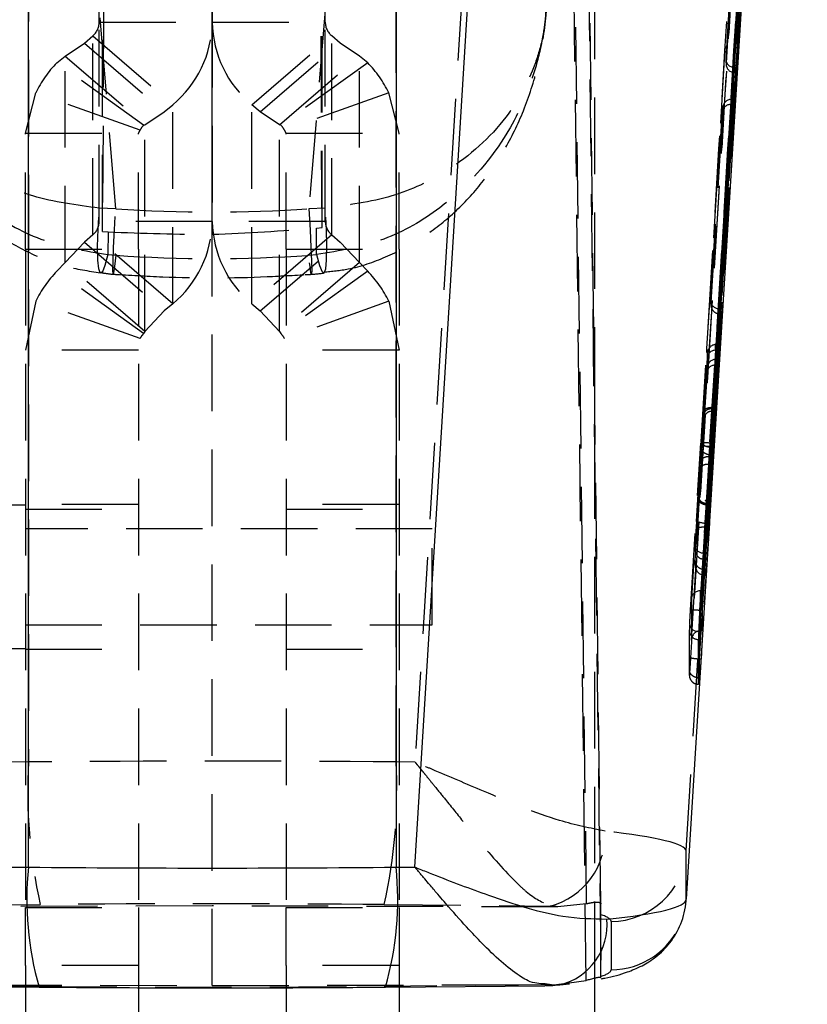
# Model space of a CAD drawing. Extents: x 144 to 818, y 5 to 576.
# Tile 37 of 49: x 512 to 538, y 456 to 488. Entities that reach past the tile are written whole.
import ezdxf

# ---------------------------------------------------------------- set-up
doc = ezdxf.new("R2010")
doc.units = 0
doc.header["$LTSCALE"] = 2
doc.linetypes.add('HIDDEN', pattern=[1.905, 1.27, -0.635])
doc.layers.get('0').update_dxf_attribs({"linetype": 'CONTINUOUS'})

msp = doc.modelspace()

# ---------------------------------------------------------------- linework, layer by layer
at = {"color": 7, "linetype": 'HIDDEN'}
for p, q in [((530.0999, 566.3839), (531.4465, 456.5885)), ((518.5487, 456.3256), (518.5487, 564.6791)), ((530.9602, 456.4938), (529.633, 564.708)), ((531.4469, 459.0342), (530.3195, 550.7379)), ((529.8537, 549.0674), (530.9605, 459.0407)), ((515.231, 545.8007), (514.9053, 481.3399)), ((518.5607, 545.8007), (518.5493, 481.2441)), ((522.1921, 481.4693), (521.8661, 545.9762)), ((531.2487, 456.5706), (531.2487, 544.944)), ((514.7987, 488.2748), (514.7987, 539.8844)), ((518.5487, 488.2748), (518.5487, 539.8844)), ((522.2987, 488.2748), (522.2987, 539.8844)), ((512.4478, 532.7489), (512.4478, 463.7424)), ((524.6496, 463.7424), (524.6496, 532.7489)), ((529.1866, 527.5729), (525.2777, 463.7369)), ((534.2786, 460.7903), (538.2964, 526.4053)), ((515.3449, 482.0924), (513.2409, 507.8032)), ((523.8565, 507.8032), (521.7525, 482.0924)), ((535.8607, 486.609), (536.4441, 496.1007)), ((536.5136, 496.1007), (535.9301, 486.6084)), ((536.1475, 495.8671), (535.5983, 486.932)), ((535.5983, 487.047), (535.8484, 491.1157)), ((536.1108, 490.8485), (535.8607, 486.7799)), ((535.9301, 486.7794), (536.1802, 490.848)), ((514.9053, 481.3399), (514.9053, 488.5989)), ((514.7987, 488.2748), (518.5487, 488.2748)), ((514.7987, 481.6722), (514.7987, 488.2748)), ((518.5487, 481.6722), (518.5487, 488.2748)), ((518.5487, 488.2748), (522.2987, 488.2748)), ((522.1921, 481.4693), (522.1921, 488.4695)), ((522.2987, 481.6722), (522.2987, 488.2748)), ((513.6628, 487.1571), (514.3053, 487.5869)), ((514.3053, 487.5869), (514.583, 487.8261)), ((514.3053, 487.5869), (516.957, 485.3027)), ((514.583, 487.8261), (517.2346, 485.5419)), ((514.583, 481.2236), (514.583, 487.8261)), ((519.8628, 485.5419), (522.5144, 487.8261)), ((520.1404, 485.3027), (522.7921, 487.5869)), ((522.7921, 487.5869), (522.5144, 487.8261)), ((522.5144, 481.2236), (522.5144, 487.8261)), ((523.4346, 487.1571), (522.7921, 487.5869)), ((513.39, 486.932), (513.6628, 487.1571)), ((516.2697, 484.8627), (513.39, 486.932)), ((513.6628, 480.3073), (513.6628, 487.1571)), ((513.6628, 487.1571), (516.3144, 484.8729)), ((520.783, 484.8729), (523.4346, 487.1571)), ((523.7074, 486.932), (520.8277, 484.8627)), ((523.7074, 486.932), (523.4346, 487.1571)), ((523.4346, 480.3073), (523.4346, 487.1571)), ((535.5978, 487.0317), (535.5978, 486.9133)), ((535.5983, 486.932), (535.5983, 487.047)), ((535.8778, 486.7794), (535.8778, 486.6084)), ((535.8778, 486.7794), (535.9301, 486.7794)), ((535.8778, 486.6084), (535.9301, 486.6084)), ((535.9301, 486.6084), (535.9301, 486.7794)), ((512.3487, 484.5959), (512.6902, 485.9353)), ((516.1548, 484.6991), (512.6902, 485.9353)), ((524.4072, 485.9353), (520.9426, 484.6991)), ((524.7487, 484.5959), (524.4072, 485.9353)), ((535.7835, 485.7163), (535.357, 478.7777)), ((535.4264, 478.7772), (535.853, 485.7163)), ((535.7664, 485.5505), (535.7664, 485.7163)), ((535.7835, 485.7163), (535.853, 485.7163)), ((535.853, 485.7163), (535.853, 485.5505)), ((516.3144, 484.8729), (516.957, 485.3027)), ((516.957, 485.3027), (517.2346, 485.5419)), ((517.2346, 478.9394), (517.2346, 485.5419)), ((520.1404, 485.3027), (519.8628, 485.5419)), ((519.8628, 478.9394), (519.8628, 485.5419)), ((520.783, 484.8729), (520.1404, 485.3027)), ((535.0946, 479.0449), (535.4869, 485.4269)), ((535.4869, 485.3168), (535.0946, 478.9348)), ((535.357, 478.6118), (535.7835, 485.5505)), ((535.853, 485.5505), (535.4264, 478.6113)), ((535.4869, 485.4269), (535.4869, 485.3168)), ((535.7835, 485.5505), (535.853, 485.5505)), ((516.0987, 484.5959), (516.1548, 484.6991)), ((516.2697, 484.8627), (516.3144, 484.8729)), ((516.3144, 478.0231), (516.3144, 484.8729)), ((520.783, 478.0231), (520.783, 484.8729)), ((520.8277, 484.8627), (520.783, 484.8729)), ((520.9987, 484.5959), (520.9426, 484.6991)), ((512.3487, 484.5959), (516.0987, 484.5959)), ((512.3487, 480.7557), (512.3487, 484.5959)), ((516.0987, 480.7557), (516.0987, 484.5959)), ((520.9987, 484.5959), (524.7487, 484.5959)), ((520.9987, 480.7557), (520.9987, 484.5959)), ((524.7487, 480.7557), (524.7487, 484.5959)), ((515.3449, 482.0924), (514.797, 482.1122)), ((522.3004, 482.1122), (521.7525, 482.0924)), ((518.5487, 481.6722), (514.7987, 481.6722)), ((522.2987, 481.6722), (518.5487, 481.6722)), ((522.0045, 481.4515), (522.1921, 481.4693)), ((522.0127, 480.5708), (522.0045, 481.4515)), ((514.583, 481.2236), (514.3053, 480.9844)), ((517.2346, 478.9394), (514.583, 481.2236)), ((514.9053, 481.3399), (515.0918, 481.3289)), ((515.0918, 481.3289), (515.0848, 480.5708)), ((522.5144, 481.2236), (519.8628, 478.9394)), ((522.5144, 481.2236), (522.7921, 480.9844)), ((512.3487, 480.7557), (516.0987, 480.7557)), ((512.3487, 480.7557), (512.3487, 458.9191)), ((514.3053, 480.9844), (513.6628, 480.3073)), ((514.3053, 480.9844), (516.957, 478.7002)), ((516.0987, 480.7557), (516.0987, 458.9191)), ((520.1404, 478.7002), (522.7921, 480.9844)), ((520.9987, 480.7557), (524.7487, 480.7557)), ((520.9987, 480.7557), (520.9987, 458.9191)), ((522.7921, 480.9844), (523.4346, 480.3073)), ((524.7487, 480.7557), (524.7487, 458.9191)), ((515.0848, 480.5708), (515.3449, 480.548)), ((521.7525, 480.548), (522.0127, 480.5708)), ((513.6628, 480.3073), (513.39, 480.018)), ((516.3144, 478.0231), (513.6628, 480.3073)), ((523.4346, 480.3073), (520.783, 478.0231)), ((523.4346, 480.3073), (523.7074, 480.018)), ((516.2697, 477.9488), (513.39, 480.018)), ((523.7074, 480.018), (520.8277, 477.9488)), ((512.6902, 479.0213), (512.3487, 477.4028)), ((516.1548, 477.7852), (512.6902, 479.0213)), ((517.2346, 478.9394), (516.957, 478.7002)), ((519.8628, 478.9394), (520.1404, 478.7002)), ((524.4072, 479.0213), (520.9426, 477.7852)), ((524.4072, 479.0213), (524.7487, 477.4028)), ((535.0941, 479.0296), (535.0941, 478.916)), ((535.0946, 478.9348), (535.0946, 479.0449)), ((535.3741, 478.7772), (535.3741, 478.6113)), ((535.3741, 478.7772), (535.4264, 478.7772)), ((535.4264, 478.6113), (535.4264, 478.7772)), ((516.957, 478.7002), (516.3144, 478.0231)), ((520.1404, 478.7002), (520.783, 478.0231)), ((535.3741, 478.6113), (535.4264, 478.6113)), ((516.3144, 478.0231), (516.2697, 477.9488)), ((520.783, 478.0231), (520.8277, 477.9488)), ((535.2781, 477.5868), (535.083, 474.1775)), ((535.1423, 474.1775), (535.3375, 477.5868)), ((535.2509, 477.3988), (535.2508, 477.5867)), ((535.2781, 477.5868), (535.3375, 477.5868)), ((535.3375, 477.5868), (535.3375, 477.3988)), ((516.0987, 477.4028), (512.3487, 477.4028)), ((524.7487, 477.4028), (520.9987, 477.4028)), ((534.8035, 474.3372), (534.9714, 477.2701)), ((534.9714, 477.1512), (534.8693, 475.3655)), ((534.9714, 477.2701), (534.9714, 477.1512)), ((535.1489, 475.4955), (535.2577, 477.3988)), ((535.3375, 477.3988), (535.2286, 475.4955)), ((535.2577, 477.3988), (535.3375, 477.3988)), ((534.8694, 475.283), (534.9714, 476.8179)), ((534.9714, 476.8179), (534.9714, 476.6952)), ((535.0807, 473.9253), (535.2782, 476.9019)), ((535.3375, 476.9019), (535.1401, 473.9253)), ((535.2578, 477.0934), (535.149, 475.4561)), ((535.2287, 475.4561), (535.3375, 477.0934)), ((535.2509, 476.902), (535.2509, 477.0934)), ((535.2578, 477.0934), (535.3375, 477.0934)), ((535.2782, 476.9019), (535.3375, 476.9019)), ((535.3375, 477.0934), (535.3375, 476.9019)), ((534.9714, 476.6952), (534.8013, 474.1293)), ((535.1485, 475.4955), (535.1489, 475.4955)), ((535.1489, 475.4955), (535.2286, 475.4955)), ((535.1361, 475.3741), (535.1361, 475.3741)), ((535.1361, 475.3741), (535.2226, 475.3741)), ((535.149, 475.4561), (535.1488, 475.4561)), ((535.149, 475.4561), (535.2287, 475.4561)), ((534.4209, 468.7797), (534.7601, 474.3186)), ((534.7627, 474.2507), (534.4515, 469.1685)), ((535.0595, 474.3188), (534.7204, 468.7798)), ((534.7685, 469.419), (535.0621, 474.214)), ((534.7691, 468.7798), (535.1083, 474.3188)), ((534.8186, 469.419), (535.1122, 474.214)), ((535.1083, 474.3188), (535.0595, 474.3188)), ((535.1122, 474.214), (535.0621, 474.214)), ((535.0441, 473.8774), (534.8313, 470.6736)), ((534.9109, 470.6723), (535.1238, 473.8773)), ((535.0441, 473.8773), (535.0441, 473.8774)), ((535.0441, 473.8773), (535.1238, 473.8773)), ((535.0807, 473.9253), (535.1401, 473.9253)), ((535.083, 474.1775), (535.1423, 474.1775)), ((534.5791, 470.9124), (534.7646, 473.7056)), ((534.8313, 469.9431), (535.042, 473.6253)), ((535.1217, 473.6251), (534.911, 469.9417)), ((535.042, 473.6253), (535.042, 473.6251)), ((535.042, 473.6251), (535.1217, 473.6251)), ((534.7625, 473.4984), (534.5791, 470.2929)), ((534.7074, 472.6965), (534.7075, 472.67)), ((512.3487, 472.2568), (510.8487, 472.2568)), ((516.0987, 472.2818), (512.3487, 472.2818)), ((524.7487, 472.2818), (520.9987, 472.2818)), ((534.6946, 472.5213), (534.5791, 470.7799)), ((534.5791, 470.4183), (534.6947, 472.438)), ((534.8516, 470.4703), (534.974, 472.3167)), ((534.9741, 472.2764), (534.8516, 470.1369)), ((534.9091, 472.4135), (534.9869, 472.4002)), ((535.0334, 472.3166), (534.9109, 470.4702)), ((534.911, 470.1368), (535.0334, 472.2764)), ((534.974, 472.3167), (534.9741, 472.3166)), ((534.9741, 472.3166), (535.0334, 472.3166)), ((534.9744, 472.2764), (534.9741, 472.2764)), ((534.9744, 472.2764), (535.0334, 472.2764)), ((534.9869, 472.4002), (534.9869, 472.4002)), ((534.9869, 472.4002), (535.0395, 472.4002)), ((535.0396, 472.4007), (534.9872, 472.4007)), ((512.3487, 472.1216), (516.0987, 472.1216)), ((520.9987, 472.1216), (524.7487, 472.1216)), ((534.6964, 471.7063), (534.4194, 467.1983)), ((534.7188, 467.151), (534.9958, 471.6594)), ((535.0453, 471.6594), (534.7683, 467.1508)), ((535.0453, 471.6594), (534.9958, 471.6594)), ((525.8487, 471.4693), (512.3487, 471.4693)), ((525.8487, 468.2943), (525.8487, 471.4693)), ((534.4485, 467.7816), (534.6774, 471.5077)), ((534.9769, 471.5183), (534.7664, 468.093)), ((535.0262, 471.5183), (534.8158, 468.093)), ((535.0262, 471.5183), (534.9769, 471.5183)), ((534.5786, 470.8988), (534.5786, 470.762)), ((534.5791, 470.7799), (534.5791, 470.9124)), ((534.8586, 470.6723), (534.9109, 470.6723)), ((534.8586, 470.6723), (534.8586, 470.4702)), ((534.9109, 470.4702), (534.9109, 470.6723)), ((534.5786, 470.4022), (534.5786, 470.2724)), ((534.5791, 470.2929), (534.5791, 470.4183)), ((534.8586, 470.4702), (534.9109, 470.4702)), ((534.8586, 470.1368), (534.8586, 469.9417)), ((534.8586, 470.1368), (534.911, 470.1368)), ((534.911, 469.9417), (534.911, 470.1368)), ((534.8586, 469.9417), (534.911, 469.9417)), ((534.748, 468.093), (534.7508, 469.419)), ((534.8186, 469.419), (534.7685, 469.419)), ((534.8158, 468.093), (534.8186, 469.419)), ((534.4515, 469.1685), (534.4485, 467.7816)), ((534.7204, 468.7798), (534.7204, 468.7798)), ((534.7691, 468.7798), (534.7204, 468.7798)), ((512.3487, 468.2943), (525.8487, 468.2943)), ((534.7279, 468.0766), (534.6926, 468.0766)), ((534.8158, 468.093), (534.7664, 468.093)), ((534.7148, 467.8049), (534.6837, 467.8049)), ((510.8487, 467.5068), (512.3487, 467.5068)), ((512.3487, 467.4818), (516.0987, 467.4818)), ((520.9987, 467.4818), (524.7487, 467.4818)), ((534.7188, 467.1508), (534.7188, 467.151)), ((534.7683, 467.1508), (534.7188, 467.1508)), ((534.7286, 466.5319), (534.692, 466.5319)), ((534.6805, 466.321), (534.6809, 466.3213)), ((534.7116, 466.321), (534.6805, 466.321)), ((512.4478, 463.7424), (511.8197, 463.7369)), ((525.2777, 463.7369), (524.6496, 463.7424)), ((534.2786, 459.1875), (534.2786, 460.7903)), ((518.5487, 458.9659), (507.0778, 458.936)), ((507.3336, 458.9647), (512.84, 459.0128)), ((512.3487, 458.9191), (516.0987, 458.9191)), ((512.3487, 456.9904), (512.3487, 458.9191)), ((516.0987, 458.9191), (516.0987, 456.9904)), ((530.0196, 458.936), (518.5487, 458.9659)), ((520.9987, 458.9191), (524.7487, 458.9191)), ((520.9987, 456.9904), (520.9987, 458.9191)), ((524.2574, 459.0128), (529.7638, 458.9647)), ((524.7487, 458.9191), (524.7487, 456.9904)), ((530.9605, 459.0407), (530.0196, 458.936)), ((531.4487, 458.6754), (531.4469, 459.0342)), ((531.4487, 456.6311), (531.4487, 458.6754)), ((531.7832, 458.4546), (531.7832, 456.8518)), ((516.0987, 456.9904), (512.3487, 456.9904)), ((512.3487, 456.9904), (512.3487, 455.1589)), ((516.0987, 456.9904), (516.0987, 455.1589)), ((524.7487, 456.9904), (520.9987, 456.9904)), ((520.9987, 456.9904), (520.9987, 455.1589)), ((524.7487, 456.9904), (524.7487, 455.1589)), ((507.2101, 456.3552), (518.5487, 456.3256)), ((512.84, 456.2981), (507.2889, 456.3465)), ((512.84, 456.2981), (512.8007, 456.2758)), ((518.5487, 456.3256), (529.8873, 456.3552)), ((529.8085, 456.3465), (524.2574, 456.2981)), ((524.2574, 456.2981), (524.2967, 456.2758)), ((529.8085, 456.3465), (529.5917, 456.3848)), ((529.8085, 456.3465), (530.0827, 456.3491)), ((529.8873, 456.3552), (530.3967, 456.421))]:
    msp.add_line(p, q, dxfattribs=at)
at = {"color": 7, "linetype": 'CONTINUOUS'}
for p, q in [((537.7542, 515.6612), (534.2786, 459.1875)), ((512.4478, 460.2508), (512.4478, 515.0615)), ((524.6496, 515.0615), (524.6496, 460.2508)), ((525.2689, 460.2562), (528.6444, 515.1024)), ((511.8285, 460.2562), (512.4478, 460.2508)), ((524.6496, 460.2508), (525.2689, 460.2562)), ((531.2487, 439.4492), (531.2487, 456.5706)), ((531.4465, 456.5885), (531.4473, 456.6045)), ((507.4964, 456.3221), (512.8007, 456.2758)), ((524.2967, 456.2758), (529.601, 456.3221)), ((530.0783, 456.3486), (530.4011, 456.3874)), ((530.3967, 456.421), (530.9602, 456.4938))]:
    msp.add_line(p, q, dxfattribs=at)
at = {"color": 7, "linetype": 'HIDDEN', "flags": 128}
for points in [[(515.0848, 480.5708), (514.986, 480.2073), (514.9005, 480.0028), (514.8315, 479.965), (514.7816, 480.0953), (514.7524, 480.3888), (514.7453, 480.8346), (514.7603, 481.4163), (514.797, 482.1122)], [(515.3449, 480.548), (515.304, 480.1775), (515.2737, 479.9679), (515.255, 479.9272), (515.2487, 480.0569), (515.255, 480.3522), (515.2737, 480.8019), (515.304, 481.3893), (515.3449, 482.0924)], [(521.7525, 482.0924), (521.7934, 481.3893), (521.8237, 480.8019), (521.8424, 480.3522), (521.8487, 480.0569), (521.8424, 479.9272), (521.8237, 479.9679), (521.7934, 480.1775), (521.7525, 480.548)], [(522.0127, 480.5708), (522.1114, 480.2073), (522.1969, 480.0028), (522.2659, 479.965), (522.3159, 480.0953), (522.345, 480.3888), (522.3521, 480.8346), (522.3371, 481.4163), (522.3004, 482.1122)], [(534.6809, 466.3213), (534.6813, 466.3215), (534.686, 466.4052), (534.692, 466.5314), (534.692, 466.5314), (534.692, 466.5314)]]:
    msp.add_lwpolyline(points, dxfattribs=at)
at = {"color": 7, "linetype": 'HIDDEN'}
for centre, radius, start, end in [((514.2045, 488.2843), 0.5943, 309.55543, 359.08333), ((514.9292, 488.3328), 3.6199, 309.55772, 359.08138), ((522.1682, 488.3328), 3.6199, 180.91862, 230.44228), ((522.8929, 488.2843), 0.5943, 180.91667, 230.44457), ((516.1165, 484.2737), 3.8079, 135.72516, 154.12752), ((520.9809, 484.2737), 3.8079, 25.87248, 44.27484), ((535.8779, 487.0644), 0.2851, 266.53349, 269.97128), ((535.8779, 486.8935), 0.2851, 266.53349, 269.97128), ((516.7174, 484.4262), 0.6253, 135.7271, 154.12628), ((520.38, 484.4262), 0.6253, 25.87372, 44.2729), ((514.2044, 481.6818), 0.5943, 309.55879, 359.07997), ((514.9292, 481.7303), 3.62, 309.55817, 359.08093), ((522.1682, 481.7303), 3.62, 180.91907, 230.44183), ((522.893, 481.6818), 0.5943, 180.92003, 230.44121), ((516.1163, 477.3598), 3.8077, 135.72463, 154.12806), ((520.9811, 477.3598), 3.8077, 25.87194, 44.27537), ((516.717, 477.5125), 0.6248, 135.71793, 154.13054), ((520.3804, 477.5125), 0.6248, 25.86946, 44.28207), ((534.9109, 473.1174), 1.2106, 82.95009, 97.15825), ((535.0643, 475.4713), 1.2573, 256.11907, 269.89987), ((535.0815, 473.9254), 0.000778, 177.43998, 187.33191), ((535.0829, 474.1775), 0.000101, 351.52663, 26.23468), ((534.972, 472.4861), 0.827, 250.5295, 271.64719), ((534.8544, 470.7347), 0.793, 81.11997, 102.89861), ((534.6828, 468.1039), 0.2991, 176.64697, 270.17187), ((534.6605, 468.345), 0.2703, 188.48458, 276.8172), ((529.8893, 462.8076), 17.4665, 176.93221, 192.54848), ((507.2081, 462.8076), 17.4665, 347.45152, 3.06779), ((529.1503, 461.3235), 2.4373, 284.57864, 2.88956), ((531.789, 460.9493), 2.4947, 269.8686, 356.34541), ((531.7876, 459.3499), 2.4982, 269.90013, 338.47123)]:
    msp.add_arc(centre, radius, start, end, dxfattribs=at)
at = {"color": 8, "linetype": 'CONTINUOUS'}
for centre, radius, start, end in [((522.8958, 459.1753), 10.5032, 174.12281, 196.02504), ((514.2016, 459.1753), 10.5032, 343.97496, 5.87719), ((529.6001, 458.3468), 2.0552, 283.58019, 5.20818)]:
    msp.add_arc(centre, radius, start, end, dxfattribs=at)
at = {"color": 7, "linetype": 'HIDDEN'}
for centre, major_axis, ratio, start_param, end_param in [((927.2872, -9892.498), (10230.9637, 168106.6194), 0.0060771, 1.5091489, 1.5094589), ((927.5867, -9892.5163), (10230.9637, 168106.9194), 0.0060771, 1.5091489, 1.5094589), ((927.6361, -9892.5163), (10230.9819, 168106.9194), 0.0060771, 1.509149, 1.5094589), ((927.2872, -9892.4981), (10230.8968, 168105.5202), 0.0060771, 1.5091535, 1.5094589), ((927.5867, -9892.5163), (10230.8968, 168105.2202), 0.0060771, 1.5091564, 1.5094589), ((927.6361, -9892.5163), (10230.8785, 168105.2202), 0.0060771, 1.5091564, 1.5094589), ((571.0112, -13798.7184), (9069.3375, 149019.7512), 0.0060771, 1.4749514, 1.4752572), ((571.3107, -13798.7366), (9069.3375, 149019.4512), 0.0060771, 1.4749514, 1.4752572), ((571.3601, -13798.7366), (9069.3192, 149019.4512), 0.0060771, 1.4749514, 1.4752572), ((571.0112, -13798.7184), (9069.4044, 149020.852), 0.0060771, 1.4749534, 1.4752593), ((571.3107, -13798.7366), (9069.4044, 149021.152), 0.0060771, 1.4749547, 1.4752593), ((571.3601, -13798.7366), (9069.4227, 149021.152), 0.0060771, 1.4749547, 1.4752593), ((535.8778, 487.03), (0.2799, -0.0086), 0.8953062, 3.1079901, 4.6787864), ((535.8778, 486.915), (0.0094, 0.3064), 0.9134417, 1.5433124, 3.1141087), ((535.7664, 485.4099), (0.0094, 0.3063), 0.9136158, 0.0335445, 1.5432543), ((535.7835, 485.6885), (0.2805, 0), 0.0993523, 1.57082, 1.6318947), ((535.7664, 485.2997), (0.2799, -0.0086), 0.8954773, 1.5982221, 3.1079319), ((535.7835, 485.5783), (0.2805, 0), 0.0993523, 4.6513143, 4.712412), ((518.5487, 561.0127), (0, 79.0297), 0.7705959, 3.0889606, 3.1942247), ((518.5487, 533.8394), (60.4775, 8.3328), 0.8594285, 4.5945325, 4.6512978), ((518.5487, 533.8397), (60.9, 0), 0.8636396, 4.6555951, 4.712399), ((518.5487, 561.0127), (0, 80.5762), 0.7558062, 3.0889606, 3.1942247), ((535.3741, 479.0279), (0.2799, -0.0086), 0.8954656, 3.1079351, 4.6787196), ((535.3741, 478.9178), (0.0094, 0.3063), 0.913606, 1.5432575, 3.1140651), ((535.3741, 479.0558), (0.28, 0), 0.9949955, 4.6512902, 4.7123886), ((535.3741, 478.8899), (0.28, 0), 0.9949966, 4.6513132, 4.7123886), ((535.2509, 477.2531), (0.0095, 0.3335), 0.8391609, 0.0340207, 1.5437305), ((535.268, 477.5522), (0.2805, 0.0013), 0.1232604, 1.5340559, 1.631339), ((535.2509, 477.1342), (0.2799, -0.008), 0.9451063, 1.597729, 3.1074388), ((535.268, 477.4336), (0.2805, 0.0013), 0.1239309, 4.6507468, 4.6752769), ((535.2509, 476.8009), (0.0097, 0.2924), 0.9569789, 0.0346099, 1.5443197), ((535.2509, 476.6782), (0.2799, -0.0093), 0.7991936, 1.5971959, 3.1069057), ((535.268, 477.0587), (0.2805, -0.0013), 0.1239775, 1.6079438, 1.6324686), ((535.2681, 476.9364), (0.2805, -0.0013), 0.123001, 4.6518709, 4.7489925), ((535.1691, 475.6368), (0.033, 0.2628), 0.0124034, 2.1404638, 3.1430643), ((535.2386, 475.6368), (0.016, 0.2628), 0.0060771, 2.1392742, 3.1418747), ((534.8896, 475.6539), (0.033, 0.5428), 0.0060771, 2.1313183, 3.146836), ((534.8894, 475.6505), (0.0328, 0.5394), 0.0060771, 3.1561262, 3.9631822), ((535.1689, 475.6335), (0.0328, 0.2594), 0.0124824, 3.1623375, 3.9609764), ((535.2384, 475.6335), (0.0158, 0.2594), 0.0060771, 3.1611279, 3.9597666), ((534.7841, 474.0654), (0.0325, 0.534), 0.0060771, 3.9734799, 5.2467066), ((534.782, 473.7728), (0.0325, 0.5345), 0.0060771, 0.8408563, 2.1100912), ((535.0615, 473.7557), (0.0325, 0.2545), 0.0126035, 0.8424631, 2.1113426), ((535.0636, 474.0484), (0.0325, 0.254), 0.0126179, 3.9747428, 5.2476511), ((535.1309, 473.7557), (0.0155, 0.2545), 0.0060771, 0.8419433, 2.1101044), ((535.1331, 474.0484), (0.0155, 0.254), 0.0060771, 3.9735, 5.2461297), ((534.675, 472.16), (0.0327, 0.538), 0.0060771, 0.0752092, 0.8349566), ((534.6747, 472.1557), (0.033, 0.542), 0.0060771, 5.260574, 6.3494335), ((534.9545, 472.143), (0.0327, 0.258), 0.0125173, 0.0812847, 0.8343929), ((534.9542, 472.1387), (0.033, 0.262), 0.0124214, 5.2675641, 6.3458333), ((535.0237, 472.1387), (0.0159, 0.262), 0.0060771, 5.2663697, 6.3446391), ((535.024, 472.143), (0.0157, 0.258), 0.0060771, 0.0800655, 0.833181), ((534.8586, 470.8954), (0.2799, -0.0093), 0.7968482, 3.1068736, 4.6411673), ((534.8586, 470.7629), (0.0097, 0.2926), 0.9563598, 1.5442829, 3.1511123), ((534.8586, 470.9302), (0.28, 0), 0.9207719, 4.6147456, 4.7123348), ((534.8586, 470.2758), (0.0095, 0.3339), 0.8380774, 1.5437473, 3.0780441), ((534.8586, 470.4013), (0.2799, -0.008), 0.9446411, 3.1074581, 4.7144501), ((534.8586, 470.7284), (0.28, 0), 0.9222417, 4.6872814, 4.7123349), ((534.8586, 470.4359), (0, 0.2991), 0.9360888, 3.1166444, 3.1415353), ((534.8586, 470.2411), (0, 0.2994), 0.9352535, 3.0439493, 3.1415353), ((534.7509, 469.1503), (0.2999, -0.0095), 0.8955403, 1.599362, 3.1090722), ((534.7692, 469.45), (0.3006, 0.0001), 0.1032497, 4.6510527, 4.7098072), ((-900.1944, -22862.2947), (1427.4878, 23455.2833), 0.0060771, 6.1797111, 6.1803231), ((534.4226, 468.7452), (0.0382, 0.6273), 0.0060771, 2.3487668, 3.0362499), ((534.7479, 467.7634), (0.0105, 0.3294), 0.9100761, 0.0346737, 1.5443839), ((534.7221, 468.7269), (0.0382, 0.9273), 0.0041192, 2.3483015, 3.0361693), ((534.7715, 468.7269), (0.0564, 0.9273), 0.0060771, 2.348503, 3.0362499), ((534.7663, 468.062), (0.3006, 0), 0.1031627, 1.5703247, 1.631655), ((-899.895, -22862.3129), (1427.4878, 23454.9833), 0.0060771, 6.1797111, 6.1803232), ((-899.8455, -22862.3129), (1427.4696, 23454.9833), 0.0060771, 6.1797111, 6.1803232), ((518.5487, 456.9769), (70, 0), 0.0970199, 1.4835299, 1.6580628), ((524.2692, 460.9404), (10.0093, -0.1519), 0.0901639, 0.0019506, 0.7526004), ((518.5487, 452.4993), (65.5, 0), 0.0998222, 1.4835299, 1.6580628), ((524.2692, 458.4528), (7.514, 0.0018), 0.0996139, 0.6992789, 0.7506264), ((524.2692, 458.4528), (7.514, 0.0018), 0.0996139, 6.2831619, 6.5826767), ((524.2692, 456.8523), (7.514, -0.0006), 0.0995485, 5.9836779, 6.2831927), ((518.5487, 462.8063), (65.5, 0), 0.0997424, 4.6251225, 4.7996554), ((524.2692, 456.8523), (7.514, -0.0006), 0.0995485, 5.5413048, 5.5569594)]:
    msp.add_ellipse(centre, major_axis=major_axis, ratio=ratio, start_param=start_param, end_param=end_param, dxfattribs=at)
at = {"color": 7, "linetype": 'CONTINUOUS'}
for centre, major_axis, ratio, start_param, end_param in [((518.5487, 467.2839), (70, 0), 0.1008568, 4.6251225, 4.7996554), ((524.2692, 459.3399), (10.0093, -0.1538), 0.102613, 5.5426904, 6.2845783)]:
    msp.add_ellipse(centre, major_axis=major_axis, ratio=ratio, start_param=start_param, end_param=end_param, dxfattribs=at)
at = {"color": 7, "linetype": 'HIDDEN'}
for points, knots in [([(507.4555, 488.9136), (507.4558, 488.9075), (507.4562, 488.9005), (507.4567, 488.8908), (507.4573, 488.8805), (507.4585, 488.8599), (507.4608, 488.8232), (507.4649, 488.7613), (507.4726, 488.6569), (507.4881, 488.481), (507.5211, 488.1835), (507.5782, 487.8035), (507.7082, 487.1478), (508.0525, 485.9389), (508.9894, 484.0249), (510.691, 482.2048), (512.863, 480.941), (514.3274, 480.697), (515.0848, 480.5708)], [0, 0, 0, 0, 0.0014932, 0.0017248, 0.0023843, 0.0040167, 0.0067687, 0.0114047, 0.0192208, 0.0324017, 0.0546753, 0.0925187, 0.1264762, 0.2183036, 0.3994908, 0.6418379, 0.8147493, 1, 1, 1, 1]), ([(514.797, 482.1122), (514.045, 482.2095), (512.5911, 482.3974), (510.4645, 483.4188), (508.8256, 484.9024), (507.9534, 486.4701), (507.6496, 487.4623), (507.5414, 488.0009), (507.4969, 488.3132), (507.4738, 488.5578), (507.4641, 488.7025), (507.4598, 488.7883), (507.4578, 488.8392), (507.4568, 488.8695), (507.4562, 488.8864), (507.456, 488.8948), (507.4558, 488.9028), (507.4556, 488.9086), (507.4555, 488.9136)], [0, 0, 0, 0, 0.1852508, 0.358162, 0.600509, 0.7817139, 0.8735373, 0.9074821, 0.9453269, 0.9676006, 0.9807808, 0.9885959, 0.9932322, 0.9959841, 0.9976172, 0.9982752, 0.9985064, 1, 1, 1, 1]), ([(529.6419, 488.9136), (529.6416, 488.9075), (529.6412, 488.9005), (529.6407, 488.8908), (529.6401, 488.8805), (529.6389, 488.8599), (529.6366, 488.8232), (529.6325, 488.7613), (529.6248, 488.6569), (529.6093, 488.481), (529.5763, 488.1835), (529.5192, 487.8035), (529.3892, 487.1478), (529.0449, 485.9389), (528.108, 484.0249), (526.4064, 482.2048), (524.2344, 480.941), (522.7701, 480.697), (522.0127, 480.5708)], [0, 0, 0, 0, 0.0014932, 0.0017248, 0.0023843, 0.0040167, 0.0067687, 0.0114047, 0.0192208, 0.0324017, 0.0546753, 0.0925187, 0.1264762, 0.2183036, 0.3994908, 0.6418379, 0.8147493, 1, 1, 1, 1]), ([(529.6419, 488.9136), (529.6418, 488.9086), (529.6416, 488.9028), (529.6414, 488.8948), (529.6412, 488.8864), (529.6406, 488.8695), (529.6396, 488.8392), (529.6376, 488.7883), (529.6333, 488.7025), (529.6236, 488.5578), (529.6005, 488.3132), (529.556, 488.0009), (529.4478, 487.4623), (529.144, 486.4701), (528.2718, 484.9024), (526.6329, 483.4188), (524.5063, 482.3974), (523.0524, 482.2095), (522.3004, 482.1122)], [0, 0, 0, 0, 0.0014936, 0.0017248, 0.0023828, 0.0040159, 0.0067678, 0.0114041, 0.0192192, 0.0323994, 0.0546731, 0.0925179, 0.1264627, 0.2182861, 0.399491, 0.641838, 0.8147492, 1, 1, 1, 1]), ([(507.4818, 488.6296), (507.5038, 488.3426), (507.5705, 487.476), (507.9013, 486.1232), (508.4922, 484.6406), (509.2544, 483.3571), (510.1724, 482.251), (511.223, 481.3403), (512.385, 480.6415), (513.5985, 480.1576), (514.4398, 480.0285), (514.8414, 479.9669)], [0, 0, 0, 0, 0.0703129, 0.2123604, 0.3381725, 0.4588707, 0.5744997, 0.6863367, 0.7946213, 0.9019669, 1, 1, 1, 1]), ([(522.2482, 479.9913), (522.521, 480.0175), (523.227, 480.0855), (524.3255, 480.4694), (525.4936, 481.0801), (526.5515, 481.8966), (527.4808, 482.8816), (528.2764, 484.0381), (528.9222, 485.3573), (529.3867, 486.8286), (529.5828, 487.9431), (529.6204, 488.5548), (529.6249, 488.6274)], [0, 0, 0, 0, 0.0661071, 0.17109, 0.2787649, 0.3844617, 0.4934944, 0.6064785, 0.724854, 0.8502338, 0.9822285, 1, 1, 1, 1]), ([(514.8465, 479.9747), (514.9508, 479.9573), (515.1561, 479.9231), (515.3648, 479.9132), (515.4676, 479.9084)], [0, 0, 0, 0, 0.50785375, 1, 1, 1, 1]), ([(515.2586, 479.9213), (515.8065, 479.8882), (517.507, 479.7853), (519.7057, 479.7901), (521.3485, 479.8912), (521.8388, 479.9213)], [0, 0, 0, 0, 0.2500845, 0.7761872, 1, 1, 1, 1]), ([(521.6299, 479.9084), (521.8222, 479.9156), (522.0325, 479.9235), (522.238, 479.9596), (522.2555, 479.9627)], [0, 0, 0, 0, 0.914632, 1, 1, 1, 1]), ([(535.1485, 475.4955), (535.1171, 475.4951), (535.0542, 475.4944), (534.9705, 475.4725), (534.9069, 475.4377), (534.8794, 475.4034), (534.8709, 475.3787), (534.8698, 475.3698), (534.8693, 475.3655)], [0, 0, 0, 0, 0.2199435, 0.4398802, 0.6598334, 0.8798, 0.9418984, 1, 1, 1, 1]), ([(535.1361, 475.3741), (535.1046, 475.371), (535.0416, 475.3648), (534.9578, 475.3165), (534.8921, 475.243), (534.8623, 475.1687), (534.8578, 475.1226), (534.8566, 475.1111)], [0, 0, 0, 0, 0.2233947, 0.4468085, 0.6702015, 0.9174033, 1, 1, 1, 1]), ([(534.8697, 475.2864), (534.8679, 475.261), (534.8635, 475.1955), (534.8602, 475.1478), (534.8579, 475.1249), (534.8584, 475.129), (534.8585, 475.1294)], [0, 0, 0, 0, 0.298152, 0.7685973, 0.9773328, 1, 1, 1, 1]), ([(535.1488, 475.4561), (535.1174, 475.4551), (535.0545, 475.4531), (534.9708, 475.4233), (534.9071, 475.3773), (534.8813, 475.3351), (534.8716, 475.3032), (534.8704, 475.2916), (534.8694, 475.283)], [0, 0, 0, 0, 0.2198595, 0.4397216, 0.659582, 0.8794476, 0.9107429, 1, 1, 1, 1]), ([(535.0829, 474.1776), (535.0642, 474.1789), (535.0268, 474.1816), (534.9729, 474.1928), (534.9234, 474.2086), (534.8803, 474.2291), (534.8453, 474.2532), (534.8201, 474.28), (534.8047, 474.3084), (534.8039, 474.3276), (534.8035, 474.3372)], [0, 0, 0, 0, 0.1249959, 0.250001, 0.3749998, 0.499997, 0.6249886, 0.7500032, 0.8749897, 1, 1, 1, 1]), ([(534.7646, 473.7056), (534.77, 473.7295), (534.7806, 473.7772), (534.8457, 473.8348), (534.9367, 473.8732), (535.0083, 473.876), (535.0441, 473.8774)], [0, 0, 0, 0, 0.2499815, 0.4999989, 0.7499984, 1, 1, 1, 1]), ([(535.0807, 473.9255), (535.062, 473.9269), (535.0246, 473.9297), (534.9706, 473.9433), (534.9212, 473.9632), (534.8781, 473.9892), (534.8431, 474.0201), (534.8179, 474.0547), (534.8025, 474.0917), (534.8017, 474.1168), (534.8013, 474.1293)], [0, 0, 0, 0, 0.125003, 0.2500011, 0.3750002, 0.499999, 0.6250093, 0.7500168, 0.8750135, 1, 1, 1, 1]), ([(534.7625, 473.4984), (534.7678, 473.5165), (534.7784, 473.5528), (534.8435, 473.5957), (534.9346, 473.6237), (535.0062, 473.6248), (535.042, 473.6253)], [0, 0, 0, 0, 0.2500087, 0.5000001, 0.7500014, 1, 1, 1, 1]), ([(534.6946, 472.5213), (534.695, 472.5087), (534.6958, 472.4835), (534.7113, 472.4464), (534.7365, 472.4117), (534.7714, 472.3807), (534.8145, 472.3546), (534.864, 472.3347), (534.9179, 472.321), (534.9553, 472.3181), (534.974, 472.3167)], [0, 0, 0, 0, 0.1250069, 0.2500033, 0.3750065, 0.4999995, 0.6249955, 0.7500046, 0.874998, 1, 1, 1, 1]), ([(534.6947, 472.438), (534.6947, 472.4329), (534.6946, 472.4206), (534.7029, 472.3919), (534.7324, 472.3531), (534.7961, 472.3137), (534.8798, 472.2852), (534.9427, 472.2793), (534.9741, 472.2764)], [0, 0, 0, 0, 0.06506675, 0.16080005, 0.37061688, 0.58040498, 0.79020443, 1, 1, 1, 1]), ([(534.9573, 472.4068), (534.9417, 472.4059), (534.9248, 472.4048), (534.9101, 472.4119), (534.9089, 472.4125)], [0, 0, 0, 0, 0.9201021, 1, 1, 1, 1]), ([(534.3931, 468.3051), (534.3954, 468.3456), (534.4006, 468.4395), (534.4105, 468.6077), (534.4178, 468.7285), (534.4209, 468.7797)], [0, 0, 0, 0, 0.3043365, 0.705351, 1, 1, 1, 1]), ([(534.4209, 468.7797), (534.4224, 468.781), (534.4261, 468.7842), (534.4623, 468.787), (534.5296, 468.7875), (534.6193, 468.7851), (534.6867, 468.7816), (534.7204, 468.7798)], [0, 0, 0, 0, 0.1466668, 0.3568966, 0.5712647, 0.7856348, 1, 1, 1, 1]), ([(534.7204, 468.7795), (534.7204, 468.7794), (534.718, 468.7039), (534.7094, 468.5239), (534.7001, 468.2779), (534.6949, 468.133), (534.6926, 468.0766), (534.6926, 468.0766)], [0, 0, 0, 0, 0.00007746, 0.29443928, 0.69584525, 0.99991963, 1, 1, 1, 1]), ([(534.7204, 468.7798), (534.7204, 468.7797), (534.7204, 468.7796), (534.7204, 468.7795), (534.7204, 468.7795)], [0, 0, 0, 0, 0.826117, 1, 1, 1, 1]), ([(534.7279, 468.0766), (534.7326, 468.1603), (534.7418, 468.3256), (534.7571, 468.5827), (534.7662, 468.733), (534.7691, 468.7798)], [0, 0, 0, 0, 0.41394, 0.8177095, 1, 1, 1, 1]), ([(534.4194, 467.1983), (534.4172, 467.1632), (534.4107, 467.0573), (534.4011, 466.9068), (534.3951, 466.8185), (534.3926, 466.7807)], [0, 0, 0, 0, 0.2208458, 0.6665505, 1, 1, 1, 1]), ([(534.7188, 467.151), (534.6851, 467.1533), (534.6178, 467.1581), (534.5281, 467.1686), (534.4607, 467.18), (534.4246, 467.1903), (534.4209, 467.196), (534.4194, 467.1983)], [0, 0, 0, 0, 0.2147207, 0.4294433, 0.6441615, 0.8552675, 1, 1, 1, 1]), ([(534.692, 466.5319), (534.692, 466.5319), (534.6944, 466.5885), (534.7007, 466.7185), (534.7097, 466.9424), (534.7172, 467.098), (534.7188, 467.1508), (534.7188, 467.1508)], [0, 0, 0, 0, 0.0000884, 0.3359783, 0.7779304, 0.9999163, 1, 1, 1, 1]), ([(534.7683, 467.1508), (534.7616, 467.0437), (534.7486, 466.8343), (534.7356, 466.6352), (534.7298, 466.5492), (534.7286, 466.5319)], [0, 0, 0, 0, 0.45524903, 0.89044729, 1, 1, 1, 1]), ([(534.3926, 466.7807), (534.3905, 466.7498), (534.3855, 466.6778), (534.3817, 466.6324), (534.3812, 466.6363), (534.3811, 466.6378)], [0, 0, 0, 0, 0.3214078, 0.7491814, 1, 1, 1, 1]), ([(534.692, 466.5322), (534.6719, 466.5337), (534.6316, 466.5366), (534.5736, 466.5527), (534.5204, 466.5766), (534.4742, 466.6082), (534.4367, 466.6459), (534.4098, 466.6884), (534.3935, 466.734), (534.3929, 466.765), (534.3926, 466.7805)], [0, 0, 0, 0, 0.1250005, 0.2499987, 0.3750083, 0.5000065, 0.6249989, 0.750002, 0.8749958, 1, 1, 1, 1]), ([(534.3811, 466.6378), (534.3808, 466.6255), (534.3801, 466.5974), (534.3892, 466.5363), (534.4212, 466.4581), (534.4895, 466.3824), (534.5793, 466.3309), (534.6468, 466.3243), (534.6805, 466.321)], [0, 0, 0, 0, 0.07549299, 0.17362136, 0.38020929, 0.58680346, 0.79340753, 1, 1, 1, 1]), ([(534.7286, 466.5314), (534.7244, 466.4711), (534.716, 466.3521), (534.712, 466.3104), (534.7117, 466.319), (534.7116, 466.321)], [0, 0, 0, 0, 0.4393053, 0.8666057, 1, 1, 1, 1]), ([(531.5845, 461.4464), (531.0938, 461.546), (529.8827, 461.7918), (527.8821, 462.6305), (526.2836, 463.3109), (525.5337, 463.629), (525.3523, 463.7055), (525.2991, 463.7279), (525.2839, 463.7343), (525.2777, 463.7369)], [0, 0, 0, 0, 0.2703089, 0.6670313, 0.9186, 0.9769053, 0.9933991, 0.9973344, 1, 1, 1, 1]), ([(525.2777, 463.7369), (525.2815, 463.7324), (525.2865, 463.7262), (525.2963, 463.7144), (525.3077, 463.7006), (525.3264, 463.6779), (525.3538, 463.6446), (525.3966, 463.5925), (525.4634, 463.511), (525.568, 463.3831), (525.7318, 463.1819), (525.9904, 462.8628), (526.4073, 462.3455), (526.9229, 461.7058), (527.7578, 460.6891), (528.4367, 459.9263), (529.1917, 459.2344), (529.5105, 459.0841), (529.7638, 458.9647)], [0, 0, 0, 0, 0.0021002, 0.0028285, 0.0054335, 0.0084957, 0.0132826, 0.0207691, 0.0324803, 0.0508188, 0.0796051, 0.1250578, 0.1979442, 0.3200199, 0.4297672, 0.7125132, 0.7715419, 1, 1, 1, 1]), ([(530.9605, 459.0407), (531.0166, 459.0533), (531.1288, 459.0785), (531.2767, 459.097), (531.3846, 459.0918), (531.4391, 459.0673), (531.4446, 459.0436), (531.4469, 459.0342)], [0, 0, 0, 0, 0.2223738, 0.4450468, 0.6595521, 0.8644895, 1, 1, 1, 1])]:
    msp.add_open_spline(points, degree=3, knots=knots, dxfattribs=at)
at = {"color": 7, "linetype": 'CONTINUOUS'}
for points, knots in [([(525.2689, 460.2562), (525.2751, 460.2537), (525.2911, 460.2473), (525.3468, 460.2249), (525.5372, 460.1487), (526.349, 459.8252), (527.9865, 459.2076), (529.995, 458.5627), (531.1702, 458.5418), (531.6468, 458.5334)], [0, 0, 0, 0, 0.00263095, 0.00682356, 0.02386179, 0.08412973, 0.35532419, 0.73856839, 1, 1, 1, 1]), ([(531.4546, 456.5529), (531.4958, 456.5595), (531.8161, 456.6114), (532.2077, 456.7239), (532.7772, 456.9498), (533.2804, 457.2611), (533.7591, 457.7275), (534.1316, 458.3656), (534.273, 458.9384), (534.2814, 459.269), (534.2832, 459.3393)], [0, 0, 0, 0, 0.0359862, 0.2798281, 0.4264925, 0.5520992, 0.6818059, 0.8187329, 0.961437, 1, 1, 1, 1]), ([(531.4465, 456.5885), (531.4414, 456.5931), (531.4313, 456.6025), (531.3524, 456.5946), (531.2368, 456.5693), (531.1008, 456.5326), (531.005, 456.5061), (530.9602, 456.4938)], [0, 0, 0, 0, 0.2078432, 0.4160194, 0.6176455, 0.8213352, 1, 1, 1, 1]), ([(512.8007, 456.2758), (513.5375, 456.2701), (515.6747, 456.2536), (519.1512, 456.2472), (522.2483, 456.259), (523.9357, 456.2728), (524.2967, 456.2758)], [0, 0, 0, 0, 0.19259485, 0.5586959, 0.90559761, 1, 1, 1, 1]), ([(529.5907, 456.3359), (529.6499, 456.3303), (529.8118, 456.3149), (529.976, 456.3501), (530.0801, 456.3723)], [0, 0, 0, 0, 0.3655028, 1, 1, 1, 1])]:
    msp.add_open_spline(points, degree=3, knots=knots, dxfattribs=at)
at = {"color": 8, "linetype": 'CONTINUOUS'}
msp.add_open_spline([(529.5917, 456.3848), (529.4127, 456.3875), (529.1716, 456.391), (528.5138, 456.7772), (527.8565, 457.3465), (527.0208, 458.2267), (526.488, 458.8253), (526.0359, 459.3505), (525.7573, 459.678), (525.5811, 459.8862), (525.4687, 460.0193), (525.3968, 460.1045), (525.3508, 460.1591), (525.3213, 460.1941), (525.3008, 460.2184), (525.2883, 460.2333), (525.2778, 460.2457), (525.2727, 460.2517), (525.2689, 460.2562)], degree=3, knots=[0, 0, 0, 0, 0.1718964, 0.23146, 0.5269189, 0.6362473, 0.7763254, 0.8589344, 0.9102526, 0.9427106, 0.9633805, 0.9765798, 0.9850186, 0.9904151, 0.9938688, 0.9970272, 0.997793, 1, 1, 1, 1], dxfattribs=at)

doc.saveas('drawing.dxf')
